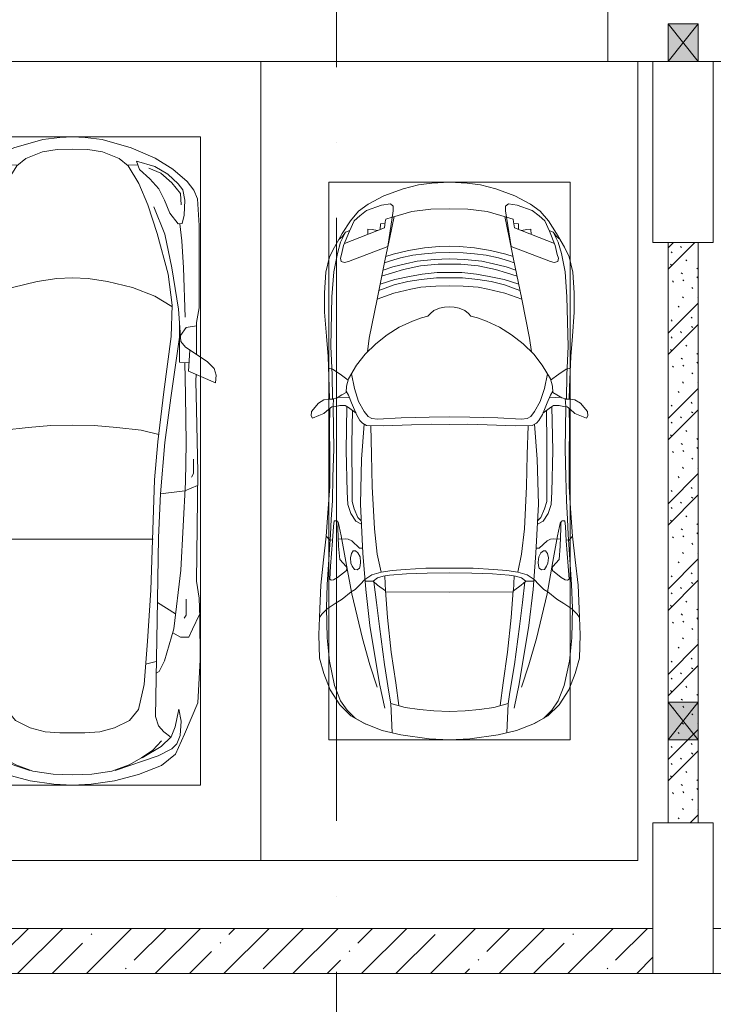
# Model space of a CAD drawing. Header units: millimetres. Extents: x -32229 to 291619, y -13689 to 125138.
# Tile 112 of 256: x 22735 to 27335, y 46696 to 53228. Entities that reach past the tile are written whole.
import ezdxf

# ---------------------------------------------------------------- set-up
doc = ezdxf.new("R2010")
doc.units = ezdxf.units.MM
doc.linetypes.add('ADSK_Линия сетки', pattern=[5000, 4000, -500, 0, -500])
for name, color, linetype, lineweight in [('A-DETL-GENF-OTLN', 7, 'Continuous', 18), ('A-FLOR-____-OTLN', 7, 'Continuous', 18), ('A-GLAZ-____-MCUT', 7, 'Continuous', 9), ('A-GLAZ-____-OTLN', 7, 'Continuous', 18), ('A-WALL-____-MCUT', 7, 'Continuous', 40), ('A-WALL-____-PATT', 7, 'Continuous', 40), ('C-PRKG-____-OTLN', 7, 'Continuous', 18), ('I-WALL-____-MCUT', 7, 'Continuous', 40), ('S-COLS-____-MCUT', 7, 'Continuous', 40), ('S-GRID-____-OTLN', 7, 'Continuous', 9)]:
    doc.layers.add(name, color=color, linetype=linetype, lineweight=lineweight)

# ---------------------------------------------------------------- blocks, each defined once
blk = doc.blocks.new('АР_Машиноместо - 5300x2500_С-V38--02 ЭМ')
at = {"layer": 'A-DETL-GENF-OTLN', "color": 253, "lineweight": 13, "true_color": 0xaaaaaa}
for p, q in [((970.2, 4771.8), (812.7, 4729.4)), ((1126.4, 4794.1), (970.2, 4771.8)), ((1250, 4800), (1126.4, 4794.1)), ((1250, 4800), (1373.6, 4794.1)), ((1373.6, 4794.1), (1529.8, 4771.8)), ((1529.8, 4771.8), (1687.3, 4729.4)), ((812.7, 4729.4), (659.1, 4669.9)), ((680.7, 4606.5), (967, 4703.6)), ((988.2, 4706.7), (873.9, 4665.1)), ((1122.2, 4726.4), (988.2, 4706.7)), ((1250, 4731.7), (1122.2, 4726.4)), ((1250, 4731.7), (1377.8, 4726.4)), ((1377.8, 4726.4), (1511.8, 4706.7)), ((1511.8, 4706.7), (1626.1, 4665.1)), ((1819.3, 4606.5), (1533, 4703.6)), ((1687.3, 4729.4), (1840.9, 4669.9)), ((659.1, 4669.9), (565.9, 4595.1)), ((873.9, 4665.1), (791.3, 4619.7)), ((1626.1, 4665.1), (1708.7, 4619.7)), ((1840.9, 4669.9), (1934.1, 4595.1)), ((565.9, 4595.1), (507.1, 4462.6)), ((590.7, 4560.1), (680.7, 4606.5)), ((788.5, 4617.7), (661.8, 4543.1)), ((791.3, 4619.7), (717.1, 4568.9)), ((1708.7, 4619.7), (1782.9, 4568.9)), ((1711.5, 4617.7), (1838.2, 4543.1)), ((1909.3, 4560.1), (1819.3, 4606.5)), ((1934.1, 4595.1), (1992.9, 4462.6)), ((536.4, 4471.4), (557.5, 4525.7)), ((557.5, 4525.7), (590.7, 4560.1)), ((661.8, 4543.1), (594.6, 4479.3)), ((717.1, 4568.9), (659.6, 4505.3)), ((1782.9, 4568.9), (1840.4, 4505.3)), ((1838.2, 4543.1), (1905.4, 4479.3)), ((1942.5, 4525.7), (1909.3, 4560.1)), ((1963.6, 4471.4), (1942.5, 4525.7)), ((507.1, 4462.6), (419.6, 4254.2)), ((528.4, 4374.7), (536.4, 4471.4)), ((594.6, 4479.3), (569.5, 4413.1)), ((645, 4445.5), (597.3, 4481.4)), ((679.6, 4406.3), (645, 4445.5)), ((970.5, 4419.3), (1069.6, 4447.3)), ((1069.6, 4447.3), (1167.1, 4453.2)), ((1167.1, 4453.2), (1250, 4453.9)), ((1332.9, 4453.2), (1250, 4453.9)), ((1430.4, 4447.3), (1332.9, 4453.2)), ((1529.5, 4419.3), (1430.4, 4447.3)), ((1820.4, 4406.3), (1855, 4445.5)), ((1855, 4445.5), (1902.7, 4481.4)), ((1905.4, 4479.3), (1930.5, 4413.1)), ((1971.6, 4374.7), (1963.6, 4471.4)), ((1992.9, 4462.6), (2080.4, 4254.2)), ((569.5, 4413.1), (543.7, 4295.1)), ((699.7, 4345.5), (679.6, 4406.3)), ((872.7, 4370.2), (970.5, 4419.3)), ((1627.3, 4370.2), (1529.5, 4419.3)), ((1800.3, 4345.5), (1820.4, 4406.3)), ((1930.5, 4413.1), (1956.3, 4295.1)), ((543.7, 4295.1), (528.4, 4374.7)), ((689.3, 3705.5), (699.7, 4345.5)), ((812.5, 4298.9), (872.7, 4370.2)), ((1687.5, 4298.9), (1627.3, 4370.2)), ((1810.7, 3705.5), (1800.3, 4345.5)), ((1956.3, 4295.1), (1971.6, 4374.7)), ((419.6, 4254.2), (403.4, 3968)), ((774.4, 4132.9), (812.5, 4298.9)), ((1725.6, 4132.9), (1687.5, 4298.9)), ((2080.4, 4254.2), (2096.6, 3968)), ((752.2, 3845.6), (774.4, 4132.9)), ((1747.8, 3845.6), (1725.6, 4132.9)), ((675.2, 4045.5), (694.6, 4057.6)), ((1824.8, 4045.5), (1805.4, 4057.6)), ((638.7, 3975.4), (675.2, 4045.5)), ((1861.3, 3975.4), (1824.8, 4045.5)), ((403.4, 3968), (405.6, 3688.5)), ((578.7, 3762.9), (638.7, 3975.4)), ((1921.3, 3762.9), (1861.3, 3975.4)), ((2096.6, 3968), (2094.4, 3688.5)), ((453.1, 3766.3), (478.4, 3819.3)), ((478.4, 3819.3), (532.5, 3818.1)), ((532.5, 3818.1), (585.5, 3790.5)), ((731.2, 3507.6), (752.2, 3845.6)), ((1768.8, 3507.6), (1747.8, 3845.6)), ((1967.5, 3818.1), (1914.5, 3790.5)), ((2021.6, 3819.3), (1967.5, 3818.1)), ((2046.9, 3766.3), (2021.6, 3819.3)), ((408.2, 3667), (453.1, 3766.3)), ((530.9, 3374.8), (578.7, 3762.9)), ((1969.1, 3374.8), (1921.3, 3762.9)), ((2091.8, 3667), (2046.9, 3766.3)), ((405.6, 3688.5), (409.5, 3560)), ((495.5, 3566.1), (496.8, 3671.6)), ((496.8, 3671.6), (510.1, 3691.5)), ((687.1, 3588.8), (566.5, 3663.9)), ((678.7, 3159.5), (689.3, 3705.5)), ((1821.3, 3159.5), (1810.7, 3705.5)), ((1812.9, 3588.8), (1933.5, 3663.9)), ((2003.2, 3671.6), (1989.9, 3691.5)), ((2004.5, 3566.1), (2003.2, 3671.6)), ((2094.4, 3688.5), (2090.5, 3560)), ((409.5, 3560), (426.5, 3446.8)), ((2090.5, 3560), (2073.5, 3446.8)), ((704.9, 2775.5), (731.2, 3507.6)), ((1795.1, 2775.5), (1768.8, 3507.6)), ((426.5, 3446.8), (417.5, 2723)), ((2073.5, 3446.8), (2082.5, 2723)), ((501.4, 2789.7), (530.9, 3374.8)), ((1998.6, 2789.7), (1969.1, 3374.8)), ((665.6, 2864.6), (678.7, 3159.5)), ((1834.4, 2864.6), (1821.3, 3159.5)), ((505.1, 2846.9), (420.9, 2813.3)), ((665.8, 2867.4), (505.1, 2846.9)), ((636.6, 2526.5), (665.8, 2867.4)), ((1834.2, 2867.4), (1994.9, 2846.9)), ((1863.4, 2526.5), (1834.2, 2867.4)), ((1994.9, 2846.9), (2079.1, 2813.3)), ((447.8, 2733.7), (459.7, 2756.2)), ((495.7, 2532.3), (501.4, 2789.7)), ((684.2, 2522.3), (704.9, 2775.5)), ((1815.8, 2522.3), (1795.1, 2775.5)), ((2004.3, 2532.3), (1998.6, 2789.7)), ((2052.2, 2733.7), (2040.3, 2756.2)), ((417.5, 2723), (428.2, 2308.5)), ((447.8, 2638.7), (447.8, 2733.7)), ((2052.2, 2638.7), (2052.2, 2733.7)), ((2082.5, 2723), (2071.8, 2308.5)), ((500, 2210.1), (495.7, 2532.3)), ((636.6, 2526.5), (597, 2231)), ((644.6, 2191.8), (684.2, 2522.3)), ((1855.4, 2191.8), (1815.8, 2522.3)), ((1863.4, 2526.5), (1903, 2231)), ((2000, 2210.1), (2004.3, 2532.3)), ((428.2, 2308.5), (432.3, 2119.9)), ((2071.8, 2308.5), (2067.7, 2119.9)), ((597, 2231), (535, 1798.3)), ((1903, 2231), (1965, 1798.3)), ((505.9, 1996), (500, 2210.1)), ((595.8, 1824.8), (644.6, 2191.8)), ((1904.2, 1824.8), (1855.4, 2191.8)), ((1994.1, 1996), (2000, 2210.1)), ((296.8, 2079.9), (301.4, 2130.5)), ((301.4, 2130.5), (479.9, 2052.9)), ((432.3, 2119.9), (430.7, 2073.9)), ((2198.6, 2130.5), (2020.1, 2052.9)), ((2067.7, 2119.9), (2069.3, 2073.9)), ((2203.2, 2079.9), (2198.6, 2130.5)), ((309.5, 2036.1), (296.8, 2079.9)), ((357.8, 1990.1), (309.5, 2036.1)), ((479.9, 2052.9), (471, 1914.3)), ((2020.1, 2052.9), (2029, 1914.3)), ((2142.2, 1990.1), (2190.5, 2036.1)), ((2190.5, 2036.1), (2203.2, 2079.9)), ((500.6, 1894.5), (357.8, 1990.1)), ((540.9, 1993.7), (476.3, 1997.9)), ((540.9, 1993.7), (539.8, 1733.1)), ((1959.1, 1993.7), (2023.7, 1997.9)), ((1959.1, 1993.7), (1960.2, 1733.1)), ((1999.4, 1894.5), (2142.2, 1990.1)), ((426.5, 1730.9), (427.5, 1943)), ((530.6, 1857.6), (500.6, 1894.5)), ((1969.4, 1857.6), (1999.4, 1894.5)), ((2073.5, 1730.9), (2072.5, 1943)), ((546.5, 1642.6), (530.6, 1857.6)), ((1953.5, 1642.6), (1969.4, 1857.6)), ((495, 1765.3), (426.6, 1753.4)), ((533.6, 1816.8), (495, 1765.3)), ((589.4, 1615.5), (595.8, 1824.8)), ((1910.6, 1615.5), (1904.2, 1824.8)), ((1966.4, 1816.8), (2005, 1765.3)), ((2005, 1765.3), (2073.4, 1753.4)), ((410.6, 1634.2), (426.5, 1730.9)), ((2089.4, 1634.2), (2073.5, 1730.9)), ((409.5, 1087), (410.6, 1634.2)), ((2090.5, 1087), (2089.4, 1634.2)), ((615.4, 1410.3), (589.4, 1615.5)), ((590.4, 1624.3), (703.6, 1557.1)), ((1909.6, 1624.3), (1796.4, 1557.1)), ((1884.6, 1410.3), (1910.6, 1615.5)), ((703.6, 1557.1), (852.8, 1499)), ((1796.4, 1557.1), (1647.2, 1499)), ((852.8, 1499), (1016.6, 1459.9)), ((1016.6, 1459.9), (1146.9, 1439.4)), ((1146.9, 1439.4), (1250, 1434.1)), ((1353.1, 1439.4), (1250, 1434.1)), ((1483.4, 1459.9), (1353.1, 1439.4)), ((1647.2, 1499), (1483.4, 1459.9)), ((687.4, 1141), (615.4, 1410.3)), ((1812.6, 1141), (1884.6, 1410.3)), ((749.2, 950.3), (687.4, 1141)), ((1750.8, 950.3), (1812.6, 1141)), ((420.9, 910.7), (409.5, 1087)), ((510.2, 1018.7), (521.5, 1074.5)), ((521.5, 1074.5), (548.5, 1076.2)), ((548.5, 1076.2), (603.4, 1004.8)), ((1951.5, 1076.2), (1896.6, 1004.8)), ((1978.5, 1074.5), (1951.5, 1076.2)), ((1989.8, 1018.7), (1978.5, 1074.5)), ((2079.1, 910.7), (2090.5, 1087)), ((505.7, 920), (510.2, 1018.7)), ((603.4, 1004.8), (639.1, 920)), ((1896.6, 1004.8), (1860.9, 920)), ((1994.3, 920), (1989.8, 1018.7)), ((519.1, 851.5), (505.7, 920)), ((639.1, 920), (677.4, 843.7)), ((809.1, 809.4), (749.2, 950.3)), ((1690.9, 809.4), (1750.8, 950.3)), ((1860.9, 920), (1822.6, 843.7)), ((1980.9, 851.5), (1994.3, 920)), ((445.9, 853.1), (420.9, 910.7)), ((489, 795.6), (445.9, 853.1)), ((550, 812.3), (519.1, 851.5)), ((1950, 812.3), (1980.9, 851.5)), ((2011, 795.6), (2054.1, 853.1)), ((2054.1, 853.1), (2079.1, 910.7)), ((584.4, 714.6), (489, 795.6)), ((616.5, 746.4), (550, 812.3)), ((677.4, 843.7), (737.5, 778.3)), ((881.5, 691.6), (809.1, 809.4)), ((1618.5, 691.6), (1690.9, 809.4)), ((1822.6, 843.7), (1762.5, 778.3)), ((1883.5, 746.4), (1950, 812.3)), ((1915.6, 714.6), (2011, 795.6)), ((703.5, 696.4), (616.5, 746.4)), ((737.5, 778.3), (804.5, 715.7)), ((1762.5, 778.3), (1695.5, 715.7)), ((1796.5, 696.4), (1883.5, 746.4)), ((701.8, 640.4), (584.4, 714.6)), ((824.6, 660.9), (703.5, 696.4)), ((804.5, 715.7), (824.6, 660.9)), ((888.4, 685.9), (815.2, 686.6)), ((941.4, 642.2), (881.5, 691.6)), ((1558.6, 642.2), (1618.5, 691.6)), ((1611.6, 685.9), (1684.8, 686.6)), ((1695.5, 715.7), (1675.4, 660.9)), ((1675.4, 660.9), (1796.5, 696.4)), ((1798.2, 640.4), (1915.6, 714.6)), ((861.8, 571.6), (701.8, 640.4)), ((1050.7, 599.4), (941.4, 642.2)), ((1148.8, 583), (1050.7, 599.4)), ((1351.2, 583), (1449.3, 599.4)), ((1449.3, 599.4), (1558.6, 642.2)), ((1638.2, 571.6), (1798.2, 640.4)), ((1052.6, 517.5), (861.8, 571.6)), ((1250, 581.6), (1148.8, 583)), ((1250, 581.6), (1351.2, 583)), ((1447.4, 517.5), (1638.2, 571.6)), ((1165.1, 503.1), (1052.6, 517.5)), ((1250, 500), (1165.1, 503.1)), ((1250, 500), (1334.9, 503.1)), ((1334.9, 503.1), (1447.4, 517.5))]:
    blk.add_line(p, q, dxfattribs=at)
at = {"layer": 'A-DETL-GENF-OTLN', "color": 254, "lineweight": 13, "true_color": 0xd4d4d4}
for p, q in [((694.6, 3980.4), (765.1, 3996.8)), ((1805.4, 3980.4), (1734.9, 3996.8)), ((715.1, 3168.3), (1250, 3167.3)), ((1784.9, 3168.3), (1250, 3167.3)), ((677.9, 2473), (794.6, 2446)), ((794.6, 2446), (955.7, 2426.8)), ((955.7, 2426.8), (1105.5, 2413.7)), ((1544.3, 2426.8), (1394.5, 2413.7)), ((1705.4, 2446), (1544.3, 2426.8)), ((1822.1, 2473), (1705.4, 2446)), ((1105.5, 2413.7), (1250, 2412.9)), ((1394.5, 2413.7), (1250, 2412.9)), ((513.9, 1368.9), (502.3, 1696.3)), ((590.3, 1367.8), (546.5, 1642.6)), ((1909.7, 1367.8), (1953.5, 1642.6)), ((1986.1, 1368.9), (1997.7, 1696.3)), ((524.9, 1188.6), (513.9, 1368.9)), ((636.7, 1146), (590.3, 1367.8)), ((1863.3, 1146), (1909.7, 1367.8)), ((1975.1, 1188.6), (1986.1, 1368.9)), ((537.4, 1076.1), (524.9, 1188.6)), ((1962.6, 1076.1), (1975.1, 1188.6)), ((710.2, 962.8), (636.7, 1146)), ((1789.8, 962.8), (1863.3, 1146)), ((534.5, 874.4), (528.1, 949.5)), ((1965.5, 874.4), (1971.9, 949.5)), ((591.7, 805), (534.5, 874.4)), ((1908.3, 805), (1965.5, 874.4)), ((664.7, 739.9), (591.7, 805)), ((1835.3, 739.9), (1908.3, 805)), ((742.6, 707.8), (664.7, 739.9)), ((1757.4, 707.8), (1835.3, 739.9))]:
    blk.add_line(p, q, dxfattribs=at)
at = {"layer": 'C-PRKG-____-OTLN', "color": 253, "lineweight": 13, "true_color": 0xaaaaaa}
for p, q in [((2500, 5300), (0, 5300)), ((0, 0), (0, 5300)), ((2500, 0), (2500, 5300)), ((400, 4800), (2100, 4800)), ((400, 500), (400, 4800)), ((2100, 500), (2100, 4800)), ((400, 500), (2100, 500)), ((2500, 0), (0, 0))]:
    blk.add_line(p, q, dxfattribs=at)
blk = doc.blocks.new('АР_Машиноместо - 4900x2400_М__5300х2500_-V39--02 ЭМ')
at = {"layer": 'A-DETL-GENF-OTLN', "color": 253, "lineweight": 13, "true_color": 0xaaaaaa}
for p, q in [((927, 4466.6), (804.4, 4436.7)), ((861.2, 4260.3), (869.3, 4451.1)), ((1114.6, 4493), (927, 4466.6)), ((1250, 4500), (1114.6, 4493)), ((1250, 4500), (1385.4, 4493)), ((1385.4, 4493), (1573, 4466.6)), ((1573, 4466.6), (1695.6, 4436.7)), ((1638.8, 4260.3), (1630.7, 4451.1)), ((686, 4391.6), (596.3, 4340.6)), ((804.4, 4436.7), (686, 4391.6)), ((1695.6, 4436.7), (1814, 4391.6)), ((1814, 4391.6), (1903.7, 4340.6)), ((596.3, 4340.6), (522.5, 4267.9)), ((1250, 4312), (1146, 4306.7)), ((1250, 4312), (1354, 4306.7)), ((1903.7, 4340.6), (1977.5, 4267.9)), ((522.5, 4267.9), (458.6, 4167)), ((955.5, 4283.9), (861, 4259.4)), ((914, 4272.5), (893.6, 4121.6)), ((1050.4, 4297.3), (955.5, 4283.9)), ((1146, 4306.7), (1050.4, 4297.3)), ((1354, 4306.7), (1449.6, 4297.3)), ((1449.6, 4297.3), (1544.5, 4283.9)), ((1544.5, 4283.9), (1639, 4259.4)), ((1586, 4272.5), (1606.4, 4121.6)), ((1977.5, 4267.9), (2041.4, 4167)), ((458.6, 4167), (416.4, 4059.2)), ((893.6, 4121.6), (863.9, 3917.5)), ((1606.4, 4121.6), (1636.1, 3917.5)), ((2041.4, 4167), (2083.6, 4059.2)), ((416.4, 4059.2), (387.4, 3958.4)), ((2083.6, 4059.2), (2112.6, 3958.4)), ((387.4, 3958.4), (384, 3802.9)), ((2112.6, 3958.4), (2116, 3802.9)), ((863.9, 3917.5), (840.1, 3687.8)), ((1636.1, 3917.5), (1659.9, 3687.8)), ((384, 3802.9), (390.2, 3630)), ((2116, 3802.9), (2109.8, 3630)), ((403.8, 3665.5), (388.1, 3688.4)), ((438.6, 3629.8), (403.8, 3665.5)), ((840.1, 3687.8), (826.6, 3509.6)), ((1659.9, 3687.8), (1673.4, 3509.6)), ((2061.4, 3629.8), (2096.2, 3665.5)), ((2096.2, 3665.5), (2111.9, 3688.4)), ((390.2, 3630), (397.1, 3474.2)), ((491.4, 3594.2), (438.6, 3629.8)), ((537.9, 3567), (491.4, 3594.2)), ((1962.1, 3567), (2008.6, 3594.2)), ((2008.6, 3594.2), (2061.4, 3629.8)), ((2109.8, 3630), (2102.9, 3474.2)), ((598.3, 3518.6), (537.9, 3567)), ((1901.7, 3518.6), (1962.1, 3567)), ((397.1, 3474.2), (415.7, 3305.9)), ((624.9, 3501.2), (598.3, 3518.6)), ((654.7, 3470.4), (624.9, 3501.2)), ((690.2, 3433.7), (654.7, 3470.4)), ((676.4, 3260.1), (695.7, 3502.8)), ((744.3, 3447), (773.2, 3472.4)), ((773.2, 3472.4), (825.6, 3512.1)), ((825.6, 3512.1), (821, 3413)), ((1250, 3520.1), (827.2, 3517.2)), ((1250, 3520.1), (1672.8, 3517.2)), ((1674.4, 3512.1), (1679, 3413)), ((1726.8, 3472.4), (1674.4, 3512.1)), ((1755.7, 3447), (1726.8, 3472.4)), ((1823.6, 3260.1), (1804.3, 3502.8)), ((1809.8, 3433.7), (1845.3, 3470.4)), ((1845.3, 3470.4), (1875.1, 3501.2)), ((1875.1, 3501.2), (1901.7, 3518.6)), ((2102.9, 3474.2), (2084.3, 3305.9)), ((456.6, 3434.5), (466.2, 3441.1)), ((462.2, 3347.3), (456.6, 3434.5)), ((466.2, 3441.1), (481.5, 3439.1)), ((481.5, 3439.1), (508, 3422.8)), ((508, 3422.8), (566.8, 3375.1)), ((744.1, 3447.2), (691.3, 3447.2)), ((773, 3424.2), (744.1, 3447.2)), ((811.1, 3414.8), (773, 3424.2)), ((853.3, 3407.2), (811.1, 3414.8)), ((965.3, 3397.8), (853.3, 3407.2)), ((1102.5, 3394.3), (965.3, 3397.8)), ((1397.5, 3394.3), (1534.7, 3397.8)), ((1534.7, 3397.8), (1646.7, 3407.2)), ((1646.7, 3407.2), (1688.9, 3414.8)), ((1688.9, 3414.8), (1727, 3424.2)), ((1727, 3424.2), (1755.7, 3447)), ((1755.7, 3447.2), (1808.7, 3447.2)), ((1992, 3422.8), (1933.2, 3375.1)), ((2018.5, 3439.1), (1992, 3422.8)), ((2033.8, 3441.1), (2018.5, 3439.1)), ((2043.4, 3434.5), (2033.8, 3441.1)), ((2037.8, 3347.3), (2043.4, 3434.5)), ((474.8, 3179.9), (462.2, 3347.3)), ((564.6, 3349.7), (522.2, 3303.2)), ((569.7, 3360.7), (564.6, 3349.7)), ((566.8, 3375.1), (569.7, 3360.7)), ((597.1, 3327.4), (605.2, 3346.8)), ((605.2, 3346.8), (620, 3369.3)), ((620, 3369.3), (638.7, 3372.5)), ((638.7, 3372.5), (654.1, 3360.7)), ((654.1, 3360.7), (658.7, 3344.5)), ((658.7, 3344.5), (661.1, 3321.2)), ((1250, 3391.3), (1102.5, 3394.3)), ((1250, 3391.3), (1397.5, 3394.3)), ((1841.3, 3344.5), (1838.9, 3321.2)), ((1845.9, 3360.7), (1841.3, 3344.5)), ((1861.3, 3372.5), (1845.9, 3360.7)), ((1880, 3369.3), (1861.3, 3372.5)), ((1894.8, 3346.8), (1880, 3369.3)), ((1902.9, 3327.4), (1894.8, 3346.8)), ((1933.2, 3375.1), (1930.3, 3360.7)), ((1930.3, 3360.7), (1935.4, 3349.7)), ((1935.4, 3349.7), (1977.8, 3303.2)), ((2025.2, 3179.9), (2037.8, 3347.3)), ((415.7, 3305.9), (432.8, 3149.3)), ((522.2, 3303.2), (515.3, 3213.7)), ((593.6, 3292.5), (597.1, 3327.4)), ((599.8, 3262.3), (593.6, 3292.5)), ((657.2, 3286.3), (643.2, 3259.9)), ((661.1, 3321.2), (657.2, 3286.3)), ((1838.9, 3321.2), (1842.8, 3286.3)), ((1842.8, 3286.3), (1856.8, 3259.9)), ((1900.2, 3262.3), (1906.4, 3292.5)), ((1906.4, 3292.5), (1902.9, 3327.4)), ((1977.8, 3303.2), (1984.7, 3213.7)), ((2084.3, 3305.9), (2067.1, 3148.3)), ((515.3, 3213.7), (510.9, 3094.6)), ((612.1, 3245.7), (599.8, 3262.3)), ((654.5, 3228.1), (601.7, 3179.4)), ((626.8, 3246.1), (612.1, 3245.7)), ((643.2, 3259.9), (626.8, 3246.1)), ((674.6, 3227.6), (654.5, 3228.1)), ((659.3, 2936), (676.4, 3260.1)), ((1840.7, 2936), (1823.6, 3260.1)), ((1825.4, 3227.6), (1845.5, 3228.1)), ((1845.5, 3228.1), (1898.3, 3179.4)), ((1856.8, 3259.9), (1873.2, 3246.1)), ((1873.2, 3246.1), (1887.9, 3245.7)), ((1887.9, 3245.7), (1900.2, 3262.3)), ((1984.7, 3213.7), (1989.1, 3094.6)), ((432.8, 3149.3), (446, 2964.8)), ((456.9, 3174.2), (432.9, 3148.3)), ((475.2, 3173.5), (456.9, 3174.2)), ((480.8, 3085), (474.8, 3179.9)), ((558.4, 3165.4), (513.6, 3168)), ((579.5, 3167.7), (558.4, 3165.4)), ((601.7, 3179.4), (579.5, 3167.7)), ((1898.3, 3179.4), (1920.5, 3167.7)), ((1920.5, 3167.7), (1941.6, 3165.4)), ((1941.6, 3165.4), (1986.4, 3168)), ((2019.2, 3085), (2025.2, 3179.9)), ((2024.8, 3173.5), (2043.1, 3174.2)), ((2043.1, 3174.2), (2067.1, 3148.3)), ((2067.2, 3149.3), (2054, 2964.8)), ((485.6, 3046.1), (480.8, 3085)), ((510.9, 3094.6), (512.2, 3061.4)), ((1989.1, 3094.6), (1987.8, 3061.4)), ((2014.4, 3046.1), (2019.2, 3085)), ((504.5, 3046.6), (485.6, 3046.1)), ((512.2, 3061.4), (504.5, 3046.6)), ((643.6, 3024.6), (618.7, 2966.7)), ((665.1, 3046.1), (643.6, 3024.6)), ((1834.9, 3046.1), (1856.4, 3024.6)), ((1856.4, 3024.6), (1881.3, 2966.7)), ((1987.8, 3061.4), (1995.5, 3046.6)), ((1995.5, 3046.6), (2014.4, 3046.1)), ((446, 2964.8), (456.1, 2818.3)), ((618.7, 2966.7), (604.4, 2919.4)), ((1881.3, 2966.7), (1895.6, 2919.4)), ((2054, 2964.8), (2043.9, 2818.3)), ((604.4, 2919.4), (604.4, 2850.8)), ((667.8, 2638.3), (659.3, 2936)), ((1832.2, 2638.3), (1840.7, 2936)), ((1895.6, 2919.4), (1895.6, 2850.8)), ((456.1, 2818.3), (456.8, 2613.6)), ((604.4, 2850.8), (603.5, 2534.3)), ((1895.6, 2850.8), (1896.5, 2534.3)), ((2043.9, 2818.3), (2043.2, 2613.6)), ((456.8, 2613.6), (454.5, 2423.6)), ((684.8, 2406.5), (667.8, 2638.3)), ((1815.2, 2406.5), (1832.2, 2638.3)), ((2043.2, 2613.6), (2045.5, 2423.6)), ((603.5, 2534.3), (606.1, 2314.9)), ((1896.5, 2534.3), (1893.9, 2314.9)), ((454.5, 2423.6), (456, 2301.1)), ((813.8, 2416.7), (700.6, 2415.4)), ((999.2, 2409.3), (813.8, 2416.7)), ((1500.8, 2409.3), (1686.2, 2416.7)), ((1686.2, 2416.7), (1799.4, 2415.4)), ((2045.5, 2423.6), (2044, 2301.1)), ((341.2, 2366.2), (333.1, 2350.6)), ((384.4, 2347.9), (341.2, 2366.2)), ((656.7, 2380.3), (633.8, 2340.5)), ((672.8, 2399.7), (656.7, 2380.3)), ((700.6, 2415.4), (672.8, 2399.7)), ((710, 2355.4), (685.1, 2322.3)), ((734.3, 2368.8), (710, 2355.4)), ((772.7, 2371.5), (734.3, 2368.8)), ((929.1, 2364.1), (772.7, 2371.5)), ((1115.2, 2358.7), (929.1, 2364.1)), ((1132.7, 2404.6), (999.2, 2409.3)), ((1250, 2357.8), (1115.2, 2358.7)), ((1250, 2406.6), (1132.7, 2404.6)), ((1250, 2406.6), (1367.3, 2404.6)), ((1250, 2357.8), (1384.8, 2358.7)), ((1367.3, 2404.6), (1500.8, 2409.3)), ((1384.8, 2358.7), (1570.9, 2364.1)), ((1570.9, 2364.1), (1727.3, 2371.5)), ((1727.3, 2371.5), (1765.7, 2368.8)), ((1765.7, 2368.8), (1790, 2355.4)), ((1790, 2355.4), (1814.9, 2322.3)), ((1799.4, 2415.4), (1827.2, 2399.7)), ((1827.2, 2399.7), (1843.3, 2380.3)), ((1843.3, 2380.3), (1866.2, 2340.5)), ((2115.6, 2347.9), (2158.8, 2366.2)), ((2158.8, 2366.2), (2166.9, 2350.6)), ((333.1, 2350.6), (335.2, 2322.3)), ((335.2, 2322.3), (381.7, 2266.4)), ((417.4, 2333.8), (384.4, 2347.9)), ((449.8, 2306.1), (417.4, 2333.8)), ((470, 2290), (449.8, 2306.1)), ((493.6, 2288.6), (470, 2290)), ((482, 2235.6), (479.1, 2288.7)), ((523.3, 2281.2), (493.6, 2288.6)), ((580.6, 2296), (559, 2282.6)), ((630.6, 2332.9), (580.6, 2296)), ((633.8, 2340.5), (600.8, 2263)), ((685.1, 2322.3), (647.3, 2254.2)), ((1814.9, 2322.3), (1852.7, 2254.2)), ((1866.2, 2340.5), (1899.2, 2263)), ((1869.4, 2332.9), (1919.4, 2296)), ((1919.4, 2296), (1941, 2282.6)), ((1976.7, 2281.2), (2006.4, 2288.6)), ((2006.4, 2288.6), (2030, 2290)), ((2018, 2235.6), (2020.9, 2288.7)), ((2030, 2290), (2050.2, 2306.1)), ((2050.2, 2306.1), (2082.6, 2333.8)), ((2082.6, 2333.8), (2115.6, 2347.9)), ((2164.8, 2322.3), (2118.3, 2266.4)), ((2166.9, 2350.6), (2164.8, 2322.3)), ((381.7, 2266.4), (417.4, 2243.4)), ((417.4, 2243.4), (445.1, 2238.7)), ((445.1, 2238.7), (481.8, 2239.5)), ((453, 2159.1), (455, 2238.9)), ((505.1, 2230), (467.5, 2239.2)), ((536.7, 2211.8), (505.1, 2230)), ((586.6, 2231.3), (510.1, 2227.1)), ((559, 2282.6), (523.3, 2281.2)), ((600.8, 2263), (579.9, 2213.8)), ((647.3, 2254.2), (619.7, 2168.6)), ((1852.7, 2254.2), (1880.3, 2168.6)), ((1899.2, 2263), (1920.1, 2213.8)), ((1913.4, 2231.3), (1989.9, 2227.1)), ((1941, 2282.6), (1976.7, 2281.2)), ((1963.3, 2211.8), (1994.9, 2230)), ((1994.9, 2230), (2032.5, 2239.2)), ((2054.9, 2238.7), (2018.2, 2239.5)), ((2047, 2159.1), (2045, 2238.9)), ((2082.6, 2243.4), (2054.9, 2238.7)), ((2118.3, 2266.4), (2082.6, 2243.4)), ((444.9, 1956.8), (453, 2159.1)), ((564.3, 2195.4), (536.7, 2211.8)), ((567.1, 2153.8), (564.3, 2195.4)), ((579.9, 2213.8), (564.9, 2186.5)), ((619.7, 2168.6), (600.3, 2072.7)), ((1880.3, 2168.6), (1899.7, 2072.7)), ((1920.1, 2213.8), (1935.1, 2186.5)), ((1932.9, 2153.8), (1935.7, 2195.4)), ((1935.7, 2195.4), (1963.3, 2211.8)), ((2055.1, 1956.8), (2047, 2159.1)), ((578.8, 2112.6), (525.5, 2074.6)), ((580.7, 2105.7), (567.1, 2153.8)), ((634.6, 2015), (580.7, 2105.7)), ((1865.4, 2015), (1919.3, 2105.7)), ((1919.3, 2105.7), (1932.9, 2153.8)), ((1921.2, 2112.6), (1974.5, 2074.6)), ((475.1, 2041), (447.5, 2034.4)), ((525.5, 2074.6), (475.1, 2041)), ((1974.5, 2074.6), (2024.9, 2041)), ((2024.9, 2041), (2052.5, 2034.4)), ((690.7, 1941.6), (634.6, 2015)), ((1809.3, 1941.6), (1865.4, 2015)), ((434.8, 1820.7), (444.9, 1956.8)), ((761.1, 1871.7), (690.7, 1941.6)), ((718.3, 1834.2), (705.7, 1926.7)), ((1738.9, 1871.7), (1809.3, 1941.6)), ((1781.7, 1834.2), (1794.3, 1926.7)), ((2065.2, 1820.7), (2055.1, 1956.8)), ((770, 1576.5), (718.3, 1834.2)), ((837.5, 1812.1), (761.1, 1871.7)), ((1662.5, 1812.1), (1738.9, 1871.7)), ((1730, 1576.5), (1781.7, 1834.2)), ((422, 1662.9), (434.8, 1820.7)), ((917, 1761.1), (837.5, 1812.1)), ((1583, 1761.1), (1662.5, 1812.1)), ((2078, 1662.9), (2065.2, 1820.7)), ((1004.2, 1721.4), (917, 1761.1)), ((1064.9, 1700.5), (1004.2, 1721.4)), ((1107.2, 1689.8), (1064.9, 1700.5)), ((1392.8, 1689.8), (1435.1, 1700.5)), ((1435.1, 1700.5), (1495.8, 1721.4)), ((1495.8, 1721.4), (1583, 1761.1)), ((422, 1534.1), (422, 1662.9)), ((1123.5, 1670.9), (1107.2, 1689.8)), ((1147.5, 1650.5), (1123.5, 1670.9)), ((1184.7, 1635.7), (1147.5, 1650.5)), ((1217.8, 1629.1), (1184.7, 1635.7)), ((1282.2, 1629.1), (1315.3, 1635.7)), ((1315.3, 1635.7), (1352.5, 1650.5)), ((1352.5, 1650.5), (1376.5, 1670.9)), ((1376.5, 1670.9), (1392.8, 1689.8)), ((2078, 1534.1), (2078, 1662.9)), ((826.8, 1300.9), (770, 1576.5)), ((881.7, 1536.4), (770, 1576.5)), ((1217.8, 1629.1), (1250, 1626.8)), ((1282.2, 1629.1), (1250, 1626.8)), ((1618.3, 1536.4), (1730, 1576.5)), ((1673.2, 1300.9), (1730, 1576.5)), ((430.8, 1396.6), (422, 1534.1)), ((884.3, 1480.8), (782, 1518.1)), ((994.9, 1509.3), (881.7, 1536.4)), ((1060, 1496.1), (994.9, 1509.3)), ((1440, 1496.1), (1505.1, 1509.3)), ((1505.1, 1509.3), (1618.3, 1536.4)), ((1615.7, 1480.8), (1718, 1518.1)), ((2069.2, 1396.6), (2078, 1534.1)), ((887, 1446.5), (790.4, 1477.3)), ((973.4, 1459.7), (884.3, 1480.8)), ((986.2, 1425.6), (887, 1446.5)), ((1061.9, 1445.7), (973.4, 1459.7)), ((1159.3, 1489.1), (1060, 1496.1)), ((1163.9, 1435.1), (1061.9, 1445.7)), ((1250, 1488.3), (1159.3, 1489.1)), ((1250, 1488.3), (1340.7, 1489.1)), ((1336.1, 1435.1), (1438.1, 1445.7)), ((1340.7, 1489.1), (1440, 1496.1)), ((1438.1, 1445.7), (1526.6, 1459.7)), ((1513.8, 1425.6), (1613, 1446.5)), ((1526.6, 1459.7), (1615.7, 1480.8)), ((1613, 1446.5), (1709.6, 1477.3)), ((455.7, 1296.1), (430.8, 1396.6)), ((871.4, 1401.1), (800.5, 1424.6)), ((873.8, 1361.2), (809.9, 1383.1)), ((945.3, 1380.6), (871.4, 1401.1)), ((1059, 1354.8), (945.3, 1380.6)), ((1070, 1410.4), (986.2, 1425.6)), ((1168.3, 1399.8), (1070, 1410.4)), ((1250, 1435.1), (1163.9, 1435.1)), ((1250, 1400.1), (1168.3, 1399.8)), ((1250, 1435.1), (1336.1, 1435.1)), ((1250, 1400.1), (1331.7, 1399.8)), ((1331.7, 1399.8), (1430, 1410.4)), ((1430, 1410.4), (1513.8, 1425.6)), ((1441, 1354.8), (1554.7, 1380.6)), ((1554.7, 1380.6), (1628.6, 1401.1)), ((1626.2, 1361.2), (1690.1, 1383.1)), ((1628.6, 1401.1), (1699.5, 1424.6)), ((2044.3, 1296.1), (2069.2, 1396.6)), ((527.2, 1305.2), (531.8, 1326)), ((531.8, 1326), (554.4, 1333.3)), ((554.4, 1333.3), (580.7, 1327.1)), ((580.7, 1327.1), (841.1, 1225.9)), ((859.1, 1321.2), (819.9, 1334.4)), ((925.2, 1301.6), (859.1, 1321.2)), ((958.3, 1341.1), (873.8, 1361.2)), ((1035, 1323.2), (958.3, 1341.1)), ((1148.3, 1312.4), (1035, 1323.2)), ((1174.5, 1344.2), (1059, 1354.8)), ((1250, 1309.3), (1148.3, 1312.4)), ((1250, 1344.9), (1174.5, 1344.2)), ((1250, 1344.9), (1325.5, 1344.2)), ((1250, 1309.3), (1351.7, 1312.4)), ((1325.5, 1344.2), (1441, 1354.8)), ((1351.7, 1312.4), (1465, 1323.2)), ((1465, 1323.2), (1541.7, 1341.1)), ((1541.7, 1341.1), (1626.2, 1361.2)), ((1574.8, 1301.6), (1640.9, 1321.2)), ((1640.9, 1321.2), (1680.1, 1334.4)), ((1919.3, 1327.1), (1658.9, 1225.9)), ((1945.6, 1333.3), (1919.3, 1327.1)), ((1968.2, 1326), (1945.6, 1333.3)), ((1972.8, 1305.2), (1968.2, 1326)), ((487.4, 1232.1), (455.7, 1296.1)), ((535, 1280.6), (527.2, 1305.2)), ((548.2, 1220.1), (535, 1280.6)), ((853.8, 1167.4), (826.8, 1300.9)), ((876.3, 1278.7), (828.3, 1293.7)), ((978.6, 1254.6), (876.3, 1278.7)), ((1007.1, 1283.7), (925.2, 1301.6)), ((1084.1, 1236), (978.6, 1254.6)), ((1083.6, 1274.6), (1007.1, 1283.7)), ((1159.1, 1267.9), (1083.6, 1274.6)), ((1250, 1266.6), (1159.1, 1267.9)), ((1250, 1266.6), (1340.9, 1267.9)), ((1340.9, 1267.9), (1416.4, 1274.6)), ((1415.9, 1236), (1521.4, 1254.6)), ((1416.4, 1274.6), (1492.9, 1283.7)), ((1492.9, 1283.7), (1574.8, 1301.6)), ((1521.4, 1254.6), (1623.7, 1278.7)), ((1623.7, 1278.7), (1671.7, 1293.7)), ((1646.2, 1167.4), (1673.2, 1300.9)), ((1951.8, 1220.1), (1965, 1280.6)), ((1965, 1280.6), (1972.8, 1305.2)), ((2012.6, 1232.1), (2044.3, 1296.1)), ((539.3, 1140.4), (487.4, 1232.1)), ((540.4, 1159.6), (516.2, 1180.5)), ((586.9, 1126.3), (548.2, 1220.1)), ((841.1, 1225.9), (877.7, 991.4)), ((1182.5, 1227.5), (1084.1, 1236)), ((1250, 1223.7), (1182.5, 1227.5)), ((1250, 1223.7), (1317.5, 1227.5)), ((1317.5, 1227.5), (1415.9, 1236)), ((1658.9, 1225.9), (1622.3, 991.4)), ((1913.1, 1126.3), (1951.8, 1220.1)), ((1959.6, 1159.6), (1983.8, 1180.5)), ((1960.7, 1140.4), (2012.6, 1232.1)), ((593.2, 1056.8), (539.3, 1140.4)), ((561.3, 1132.6), (540.4, 1159.6)), ((589, 1121.6), (561.3, 1132.6)), ((617.9, 1057.3), (586.9, 1126.3)), ((882.6, 1027.5), (853.8, 1167.4)), ((1617.4, 1027.5), (1646.2, 1167.4)), ((1882.1, 1057.3), (1913.1, 1126.3)), ((1906.8, 1056.8), (1960.7, 1140.4)), ((1911, 1121.6), (1938.7, 1132.6)), ((1938.7, 1132.6), (1959.6, 1159.6)), ((647.2, 992.8), (593.2, 1056.8)), ((654.7, 1024.4), (617.9, 1057.3)), ((1845.3, 1024.4), (1882.1, 1057.3)), ((1852.8, 992.8), (1906.8, 1056.8)), ((711.9, 946.2), (647.2, 992.8)), ((700.9, 989.1), (655, 1024.3)), ((800.1, 952.6), (700.9, 989.1)), ((1000.2, 994.5), (871.4, 1031.3)), ((877.7, 991.4), (877.7, 958.9)), ((1127.4, 979.8), (1000.2, 994.5)), ((1250, 977.6), (1127.4, 979.8)), ((1250, 977.6), (1372.6, 979.8)), ((1372.6, 979.8), (1499.8, 994.5)), ((1499.8, 994.5), (1628.6, 1031.3)), ((1622.3, 991.4), (1622.3, 958.9)), ((1699.9, 952.6), (1799.1, 989.1)), ((1788.1, 946.2), (1852.8, 992.8)), ((1799.1, 989.1), (1845, 1024.3)), ((815.8, 891), (711.9, 946.2)), ((859, 944.1), (800.1, 952.6)), ((877.7, 958.9), (859, 944.1)), ((1622.3, 958.9), (1641, 944.1)), ((1641, 944.1), (1699.9, 952.6)), ((1684.2, 891), (1788.1, 946.2)), ((943.3, 845.1), (815.8, 891)), ((1556.7, 845.1), (1684.2, 891)), ((1044.2, 818.6), (943.3, 845.1)), ((1132.7, 806), (1044.2, 818.6)), ((1250, 800), (1132.7, 806)), ((1250, 800), (1367.3, 806)), ((1367.3, 806), (1455.8, 818.6)), ((1455.8, 818.6), (1556.7, 845.1))]:
    blk.add_line(p, q, dxfattribs=at)
at = {"layer": 'A-DETL-GENF-OTLN', "color": 254, "lineweight": 13, "true_color": 0xd4d4d4}
for p, q in [((696.3, 4395.8), (625, 4354.8)), ((1803.7, 4395.8), (1875, 4354.8)), ((625, 4354.8), (571.5, 4303.1)), ((1875, 4354.8), (1928.5, 4303.1)), ((571.5, 4303.1), (527.8, 4239.8)), ((786.9, 4128.3), (821.1, 4289.8)), ((849, 4182.8), (861.2, 4260.3)), ((1651, 4182.8), (1638.8, 4260.3)), ((1713.1, 4128.3), (1678.9, 4289.8)), ((1928.5, 4303.1), (1972.2, 4239.8)), ((527.8, 4239.8), (488.6, 4138.1)), ((819.4, 4000.8), (849, 4182.8)), ((1680.6, 4000.8), (1651, 4182.8)), ((1972.2, 4239.8), (2011.4, 4138.1)), ((488.6, 4138.1), (454.7, 3976.8)), ((722.7, 4001.8), (771.7, 4149.8)), ((723.2, 3741.5), (786.9, 4128.3)), ((1776.8, 3741.5), (1713.1, 4128.3)), ((1777.3, 4001.8), (1728.3, 4149.8)), ((2011.4, 4138.1), (2045.3, 3976.8)), ((673.6, 3827.1), (722.7, 4001.8)), ((785.7, 3746.6), (819.4, 4000.8)), ((1714.3, 3746.6), (1680.6, 4000.8)), ((1826.4, 3827.1), (1777.3, 4001.8)), ((454.7, 3976.8), (438.6, 3823.4)), ((2045.3, 3976.8), (2061.4, 3823.4)), ((438.6, 3823.4), (434.2, 3623.7)), ((602.3, 3530.2), (673.6, 3827.1)), ((1897.7, 3530.2), (1826.4, 3827.1)), ((2061.4, 3823.4), (2065.8, 3623.7)), ((695.7, 3502.8), (723.2, 3741.5)), ((765.5, 3589.1), (785.7, 3746.6)), ((1734.5, 3589.1), (1714.3, 3746.6)), ((1804.3, 3502.8), (1776.8, 3741.5)), ((434.2, 3623.7), (439.5, 3468.5)), ((2065.8, 3623.7), (2060.5, 3468.5)), ((564, 3316.2), (602.3, 3530.2)), ((749.1, 3450.8), (765.5, 3589.1)), ((1750.9, 3450.8), (1734.5, 3589.1)), ((1936, 3316.2), (1897.7, 3530.2)), ((439.5, 3468.5), (462, 3136.6)), ((2060.5, 3468.5), (2038, 3136.6)), ((734.6, 3405.8), (688.5, 3435.5)), ((797.1, 3388.2), (734.6, 3405.8)), ((1702.9, 3388.2), (1765.4, 3405.8)), ((1765.4, 3405.8), (1811.5, 3435.5)), ((771.7, 3268.5), (797.1, 3388.2)), ((870, 3377.1), (797.1, 3388.2)), ((957.1, 3368.9), (870, 3377.1)), ((1093.5, 3360.7), (957.1, 3368.9)), ((1250, 3360.7), (1093.5, 3360.7)), ((1250, 3360.7), (1406.5, 3360.7)), ((1406.5, 3360.7), (1542.9, 3368.9)), ((1542.9, 3368.9), (1630, 3377.1)), ((1630, 3377.1), (1702.9, 3388.2)), ((1728.3, 3268.5), (1702.9, 3388.2)), ((532.7, 3145.9), (564, 3316.2)), ((752.8, 3099), (771.7, 3268.5)), ((1747.2, 3099), (1728.3, 3268.5)), ((1967.3, 3145.9), (1936, 3316.2)), ((462, 3136.6), (466.3, 3036.3)), ((512.5, 3053.2), (532.7, 3145.9)), ((1987.5, 3053.2), (1967.3, 3145.9)), ((2038, 3136.6), (2033.7, 3036.3)), ((629, 3048.1), (666.7, 3069.7)), ((737.8, 2818.3), (752.8, 3099)), ((1762.2, 2818.3), (1747.2, 3099)), ((1871, 3048.1), (1833.3, 3069.7)), ((466.3, 3036.3), (473.9, 2913.7)), ((595.2, 2997.9), (629, 3048.1)), ((1904.8, 2997.9), (1871, 3048.1)), ((2033.7, 3036.3), (2026.1, 2913.7)), ((575.7, 2937.4), (595.2, 2997.9)), ((1924.3, 2937.4), (1904.8, 2997.9)), ((473.9, 2913.7), (477.8, 2754.7)), ((571.6, 2853.3), (575.7, 2937.4)), ((1928.4, 2853.3), (1924.3, 2937.4)), ((2026.1, 2913.7), (2022.2, 2754.7)), ((564.4, 2580.5), (571.6, 2853.3)), ((733.8, 2606.7), (737.8, 2818.3)), ((1766.2, 2606.7), (1762.2, 2818.3)), ((1935.6, 2580.5), (1928.4, 2853.3)), ((477.8, 2754.7), (483.3, 2571.4)), ((2022.2, 2754.7), (2016.7, 2571.4)), ((483.3, 2571.4), (478, 2290)), ((570.6, 2291.4), (564.4, 2580.5)), ((728.4, 2415.7), (733.8, 2606.7)), ((1771.6, 2415.7), (1766.2, 2606.7)), ((1929.4, 2291.4), (1935.6, 2580.5)), ((2016.7, 2571.4), (2022, 2290)), ((471.8, 2077.7), (474.5, 2239.3)), ((2028.2, 2077.7), (2025.5, 2239.3)), ((462.8, 1889.5), (471.8, 2077.7)), ((2037.2, 1889.5), (2028.2, 2077.7)), ((470.9, 1561.4), (462.8, 1889.5)), ((2029.1, 1561.4), (2037.2, 1889.5)), ((483.4, 1395.6), (470.9, 1561.4)), ((2016.6, 1395.6), (2029.1, 1561.4)), ((507.4, 1274.3), (483.4, 1395.6)), ((1992.6, 1274.3), (2016.6, 1395.6)), ((527.9, 1198.6), (507.4, 1274.3)), ((1972.1, 1198.6), (1992.6, 1274.3)), ((561.7, 1132.1), (527.9, 1198.6)), ((818.8, 1102.9), (554, 1208.1)), ((1681.2, 1102.9), (1946, 1208.1)), ((1938.3, 1132.1), (1972.1, 1198.6)), ((709.1, 1112.7), (708.2, 1146.9)), ((737.7, 1113.6), (709.1, 1112.7)), ((772.6, 1121.3), (737.7, 1113.6)), ((792.9, 1076.2), (791.2, 1114.5)), ((1707.1, 1076.2), (1708.8, 1114.5)), ((1727.4, 1121.3), (1762.3, 1113.6)), ((1762.3, 1113.6), (1790.9, 1112.7)), ((1790.9, 1112.7), (1791.8, 1146.9)), ((823.3, 1074.4), (792.9, 1076.2)), ((824.1, 1063.7), (818.8, 1102.9)), ((827.7, 1045), (824.1, 1063.7)), ((1672.3, 1045), (1675.9, 1063.7)), ((1675.9, 1063.7), (1681.2, 1102.9)), ((1676.7, 1074.4), (1707.1, 1076.2)), ((871.3, 1031.9), (827.7, 1045)), ((1628.7, 1031.9), (1672.3, 1045))]:
    blk.add_line(p, q, dxfattribs=at)
at = {"layer": 'C-PRKG-____-OTLN', "color": 253, "lineweight": 13, "true_color": 0xaaaaaa}
for p, q in [((2500, 5300), (0, 5300)), ((0, 0), (0, 5300)), ((2500, 0), (2500, 5300)), ((450, 4500), (2050, 4500)), ((450, 800), (450, 4500)), ((2050, 800), (2050, 4500)), ((450, 800), (2050, 800)), ((2500, 0), (0, 0))]:
    blk.add_line(p, q, dxfattribs=at)
blk = doc.blocks.new('АР_Отверстие прямоугольное - АПТ-4231219--02 ЭМ')
at = {"layer": 'A-GLAZ-____-OTLN', "lineweight": 13, "true_color": 0xf0f0f0}
blk.add_hatch(color=7, dxfattribs=at).paths.add_polyline_path([(250, 100), (0, 100), (0, -100), (250, -100)])
at = {"layer": 'A-GLAZ-____-MCUT', "color": 253, "lineweight": 13, "true_color": 0xaaaaaa}
for p, q in [((0, 100), (0, -100)), ((250, 100), (250, -100))]:
    blk.add_line(p, q, dxfattribs=at)
at = {"layer": 'A-GLAZ-____-OTLN', "color": 253, "lineweight": 5, "true_color": 0xaaaaaa}
for p, q in [((250, 100), (0, -100)), ((0, 100), (250, -100))]:
    blk.add_line(p, q, dxfattribs=at)
at = {"layer": 'A-GLAZ-____-OTLN', "color": 253, "lineweight": 13, "true_color": 0xaaaaaa}
for p, q in [((250, 100), (0, 100)), ((0, 100), (0, -100)), ((250, -100), (250, 100)), ((0, -100), (250, -100))]:
    blk.add_line(p, q, dxfattribs=at)
blk = doc.blocks.new('АР_Отверстие прямоугольное - ЭОМ-6303149--02 ЭМ')
at = {"layer": 'A-GLAZ-____-OTLN', "lineweight": 13, "true_color": 0xf0f0f0}
blk.add_hatch(color=7, dxfattribs=at).paths.add_polyline_path([(0, -100), (250, -100), (250, 100), (0, 100)])
at = {"layer": 'A-GLAZ-____-MCUT', "color": 253, "lineweight": 13, "true_color": 0xaaaaaa}
for p, q in [((0, 100), (0, -100)), ((250, 100), (250, -100))]:
    blk.add_line(p, q, dxfattribs=at)
at = {"layer": 'A-GLAZ-____-OTLN', "color": 253, "lineweight": 5, "true_color": 0xaaaaaa}
for p, q in [((250, 100), (0, -100)), ((0, 100), (250, -100))]:
    blk.add_line(p, q, dxfattribs=at)
at = {"layer": 'A-GLAZ-____-OTLN', "color": 253, "lineweight": 13, "true_color": 0xaaaaaa}
for p, q in [((250, 100), (0, 100)), ((0, 100), (0, -100)), ((250, -100), (250, 100)), ((0, -100), (250, -100))]:
    blk.add_line(p, q, dxfattribs=at)
blk = doc.blocks.new('Наметкина 10_РД_АР_П_отсоединено_rvt-1--02 ЭМ')
at = {"layer": 'A-WALL-____-PATT', "lineweight": 5, "true_color": 0xaaaaaa}
h = blk.add_hatch(dxfattribs=at)
h.set_pattern_fill('FP_1', color=253, style=0, pattern_type=2)
h.set_pattern_definition([(135, (300.56, 377.28), (-565.6854, 6e-14), [10, -790]), (135, (349.8, 474.73), (-565.6854, 6e-14), [10, -790]), (135, (423.93, 473.06), (-565.6854, 6e-14), [10, -790]), (135, (229.92, 447.9), (-565.6854, 6e-14), [10, -790]), (135, (155.08, 447.9), (-565.6854, 6e-14), [10, -790]), (135, (114.9, 369.03), (-565.6854, 6e-14), [10, -790]), (135, (132.43, 285.8), (-565.6854, 6e-14), [10, -790]), (135, (214.66, 322), (-565.6854, 6e-14), [10, -790]), (135, (198.16, 261.88), (-565.6854, 6e-14), [10, -790]), (135, (45.2, 272.9), (-565.6854, 6e-14), [10, -790]), (135, (42.32, 336.16), (-565.6854, 6e-14), [10, -790]), (135, (92.26, 192.24), (-565.6854, 6e-14), [10, -790]), (135, (7.07, 149.2), (-565.6854, 6e-14), [10, -790]), (135, (80.6, 95.1), (-565.6854, 6e-14), [10, -790]), (135, (79.53, 36.94), (-565.6854, 6e-14), [10, -790]), (135, (153.87, 74.56), (-565.6854, 6e-14), [10, -790]), (135, (228.35, 124.8), (-565.6854, 6e-14), [10, -790]), (135, (279.75, 180.4), (-565.6854, 6e-14), [10, -790]), (135, (282.9, 31.63), (-565.6854, 6e-14), [10, -790]), (135, (377.38, 53.45), (-565.6854, 6e-14), [10, -790]), (135, (352.28, 102.7), (-565.6854, 6e-14), [10, -790]), (135, (354.05, 0), (-565.6854, 6e-14), [10, -790]), (135, (553.23, 16.45), (-565.6854, 6e-14), [10, -790]), (135, (542.38, 63.45), (-565.6854, 6e-14), [10, -790]), (135, (536.58, 239.3), (-565.6854, 6e-14), [10, -790]), (135, (475.85, 203.9), (-565.6854, 6e-14), [10, -790]), (135, (475.85, 316.54), (-565.6854, 6e-14), [10, -790]), (135, (520.8, 408.7), (-565.6854, 6e-14), [10, -790]), (135, (551.1, 470.8), (-565.6854, 6e-14), [10, -790]), (135, (235.25, 537.93), (-565.6854, 6e-14), [10, -790]), (135, (407.25, 547.65), (-565.6854, 6e-14), [10, -790]), (135, (94.5, 558.6), (-565.6854, 6e-14), [10, -790]), (135, (46.4, 532.3), (-565.6854, 6e-14), [10, -790]), (135, (85.56, 465.04), (-565.6854, 6e-14), [10, -790]), (135, (355.53, 181.14), (-565.6854, 6e-14), [10, -790]), (135, (362.23, 243.6), (-565.6854, 6e-14), [10, -790]), (135, (413.45, 344.1), (-565.6854, 6e-14), [10, -790]), (135, (286.3, 273.25), (-565.6854, 6e-14), [10, -790]), (135, (423.02, 263.72), (-565.6854, 6e-14), [10, -790]), (135, (162.94, 190.2), (-565.6854, 6e-14), [10, -790]), (135, (470.25, 120.93), (-565.6854, 6e-14), [10, -790]), (135, (484.48, 9.78), (-565.6854, 6e-14), [10, -790]), (45, (0, 212.13), (-565.6854, 0), []), (45, (212.13, 0), (-565.6854, 0), []), (45, (353.55, 0), (-565.6854, 0), []), (45, (0, 353.55), (-565.6854, 0), [])])
h.paths.add_polyline_path([(27035.3, 47900), (27235.3, 47900), (27235.3, 51750), (27035.3, 51750), (27035.3, 48450)])
h = blk.add_hatch(dxfattribs=at)
h.set_pattern_fill('FP_3', color=253, style=0, pattern_type=2)
h.set_pattern_definition([(45, (0, 0), (-228.0985, 228.0985), []), (45, (228.1, 0), (-228.0985, 228.0985), [403.225, -80.645, 6.706, -73.939])])
h.paths.add_polyline_path([(20710.7, 46900), (26935.3, 46900), (26935.3, 47200), (19235.3, 47200), (19235.3, 46900)])
at = {"layer": 'A-FLOR-____-OTLN', "color": 253, "lineweight": 13, "true_color": 0xaaaaaa}
for p, q in [((26635.3, 58450), (26635.3, 52950)), ((26635.3, 52950), (19235.3, 52950)), ((26935.3, 52950), (19235.3, 52950)), ((26635.3, 52950), (26935.3, 52950)), ((35035.3, 52950), (27335.3, 52950)), ((27335.3, 52950), (27635.3, 52950))]:
    blk.add_line(p, q, dxfattribs=at)
at = {"layer": 'A-WALL-____-MCUT', "color": 253, "lineweight": 13, "true_color": 0xaaaaaa}
for p, q in [((26935.3, 47200), (19235.3, 47200)), ((26935.3, 46900), (26935.3, 47200)), ((35035.3, 47200), (27335.3, 47200)), ((27335.3, 47200), (27335.3, 46900)), ((19235.3, 46900), (26935.3, 46900)), ((27335.3, 46900), (35035.3, 46900))]:
    blk.add_line(p, q, dxfattribs=at)
at = {"layer": 'I-WALL-____-MCUT', "color": 253, "lineweight": 13, "true_color": 0xaaaaaa}
for p, q in [((27035.3, 51750), (27035.3, 48700)), ((27235.3, 51750), (27035.3, 51750)), ((27235.3, 48700), (27235.3, 51750)), ((27035.3, 48700), (27035.3, 48450)), ((27235.3, 48450), (27235.3, 48700)), ((27035.3, 48450), (27035.3, 47900)), ((27235.3, 47900), (27235.3, 48450)), ((27035.3, 47900), (27235.3, 47900))]:
    blk.add_line(p, q, dxfattribs=at)
at = {"layer": 'S-COLS-____-MCUT', "color": 253, "lineweight": 15, "true_color": 0xaaaaaa}
for p, q in [((27035.3, 52950), (26935.3, 52950)), ((26935.3, 52950), (26935.3, 51750)), ((27235.3, 52950), (27035.3, 52950)), ((27335.3, 52950), (27235.3, 52950)), ((27335.3, 51750), (27335.3, 52950)), ((26935.3, 51750), (27335.3, 51750)), ((27335.3, 47900), (26935.3, 47900)), ((26935.3, 47900), (26935.3, 46900)), ((27335.3, 46900), (27335.3, 47900)), ((26935.3, 46900), (27335.3, 46900))]:
    blk.add_line(p, q, dxfattribs=at)
at = {"layer": 'A-GLAZ-____-OTLN', "color": 253, "lineweight": 13, "true_color": 0xaaaaaa}
for name, p, rotation in [('АР_Отверстие прямоугольное - АПТ-4231219--02 ЭМ', (27135.3, 53200), 270), ('АР_Отверстие прямоугольное - ЭОМ-6303149--02 ЭМ', (27135.3, 48450), 90)]:
    blk.add_blockref(name, p, dxfattribs=dict(at, rotation=rotation))
at = {"layer": 'C-PRKG-____-OTLN', "color": 253, "lineweight": 13, "true_color": 0xaaaaaa, "rotation": 180}
for name, p in [('АР_Машиноместо - 5300x2500_С-V38--02 ЭМ', (24335.3, 52950)), ('АР_Машиноместо - 4900x2400_М__5300х2500_-V39--02 ЭМ', (26835.3, 52950))]:
    blk.add_blockref(name, p, dxfattribs=at)

msp = doc.modelspace()

# ---------------------------------------------------------------- linework, layer by layer
at = {"layer": 'S-GRID-____-OTLN', "color": 253, "linetype": 'ADSK_Линия сетки', "true_color": 0xaaaaaa}
msp.add_line((24835.3, -12088.9), (24835.3, 125138.4), dxfattribs=at)

# ---------------------------------------------------------------- block references
at = {"lineweight": 5}
msp.add_blockref('Наметкина 10_РД_АР_П_отсоединено_rvt-1--02 ЭМ', (0, 0), dxfattribs=at)

doc.saveas('drawing.dxf')
